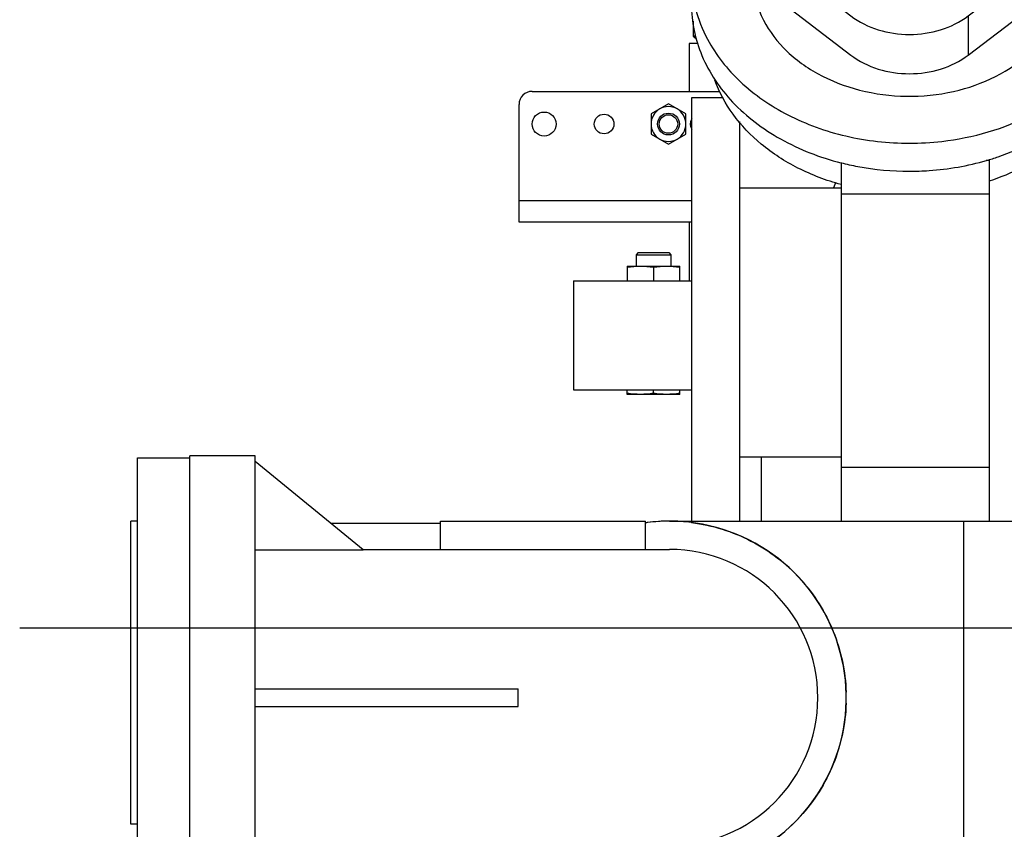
# Model space of a CAD drawing. Header units: millimetres. Extents: x 0 to 1189, y 0 to 841.
# Tile 60 of 106: x 522 to 545, y 595 to 614. Entities that reach past the tile are written whole.
import ezdxf

# ---------------------------------------------------------------- set-up
doc = ezdxf.new("R2010")
doc.units = ezdxf.units.MM
doc.header["$LTSCALE"] = 65.395
doc.linetypes.add('CENTER', pattern=[0.6, 0.375, -0.075, 0.075, -0.075])
for name, color, linetype in [('1907_735000_02_SIMPLE_X_ABL466', 7, 'CONTINUOUS'), ('1907_853507_02_PBL42', 7, 'CONTINUOUS'), ('1907_853700_21_ABL49', 7, 'CONTINUOUS'), ('1907_853700_21_P01_PBL50', 7, 'CONTINUOUS'), ('1937_150000_00_SKL_PBL467', 7, 'CONTINUOUS'), ('32007_040000_TLKS_KS_V_ABL419', 7, 'CONTINUOUS'), ('32007_041000_TLKS_KS_V_ABL420', 7, 'CONTINUOUS'), ('32007_060000_TLKS_KGS_ABL9', 7, 'CONTINUOUS'), ('32007_060000_TLKS_KGS_V_ABL2', 7, 'CONTINUOUS'), ('32007_061000_TLKS_KGS_ABL10', 7, 'CONTINUOUS'), ('32007_061000_TLKS_KGS_V_ABL3', 7, 'CONTINUOUS'), ('32007_644000_02_SIMPLE1_T1_X_PBL57', 7, 'CONTINUOUS'), ('32007_644000_02_SIMPLE1_T2_X_PBL52', 7, 'CONTINUOUS'), ('32007_644000_02_SIMPLE1_X_ABL51', 7, 'CONTINUOUS'), ('32007_833000_04_SIMPLE1_T3_X_PBL37', 7, 'CONTINUOUS'), ('32007_833000_04_SIMPLE1_X#AF2_ABL33', 7, 'CONTINUOUS'), ('32007_842000_01_SIMPLE1_T1_X_PBL23', 7, 'CONTINUOUS'), ('32007_842000_01_SIMPLE1_T2_X_PBL24', 7, 'CONTINUOUS'), ('32007_842000_01_SIMPLE1_T3_X_PBL25', 7, 'CONTINUOUS'), ('32007_842000_01_SIMPLE1_X_ABL22', 7, 'CONTINUOUS'), ('32007_853500_03_ABL11', 7, 'CONTINUOUS'), ('32007_853700_03_ABL55', 7, 'CONTINUOUS'), ('32007_853700_03_P01_PBL56', 7, 'CONTINUOUS'), ('32007_853700_04_ABL61', 7, 'CONTINUOUS'), ('32007_853700_04_P01_PBL62', 7, 'CONTINUOUS'), ('32007_881500_01_SIMPLE1_T2_X_PBL43', 7, 'CONTINUOUS'), ('32007_881500_01_SIMPLE1_X_ABL6', 7, 'CONTINUOUS'), ('32097_000000_TLKS_MARKETING_ABL1', 7, 'CONTINUOUS'), ('32097_030000_TLKS_V_ABL31', 7, 'CONTINUOUS'), ('32097_800000_TLKS_V_ABL32', 7, 'CONTINUOUS'), ('CFS102-ST_SCHERER_PBL53', 7, 'CONTINUOUS'), ('I4014-M10X80_PBL1747', 7, 'CONTINUOUS'), ('I4014-M16X55_PBL45', 7, 'CONTINUOUS'), ('I4032-M10_PBL46', 7, 'CONTINUOUS'), ('I4032-M16_PBL44', 7, 'CONTINUOUS'), ('new_view_1_VBL0', 7, 'CONTINUOUS')]:
    doc.layers.add(name, color=color, linetype=linetype)

# ---------------------------------------------------------------- blocks, each defined once
blk = doc.blocks.new('32007_881500_01_SIMPLE1_T2_X_PBL43', base_point=(536.4, 606.7))
at = {"layer": '32007_881500_01_SIMPLE1_T2_X_PBL43', "color": 7, "linetype": 'Continuous'}
for p, q in [((535.05, 607.95), (535.05, 605.45)), ((535.05, 607.95), (537.75, 607.95)), ((535.05, 605.45), (537.75, 605.45))]:
    blk.add_line(p, q, dxfattribs=at)
blk = doc.blocks.new('32007_881500_01_SIMPLE1_X_ABL6', base_point=(533.888, 594.895))
at = {"layer": '32007_881500_01_SIMPLE1_T2_X_PBL43'}
blk.add_blockref('32007_881500_01_SIMPLE1_T2_X_PBL43', (536.4, 606.7), dxfattribs=at)
blk = doc.blocks.new('32007_842000_01_SIMPLE1_T1_X_PBL23', base_point=(537.7, 589.411))
at = {"layer": '32007_842000_01_SIMPLE1_T1_X_PBL23', "color": 7, "linetype": 'Continuous'}
for p, q in [((526.25, 592.842), (526.25, 603.942)), ((527.75, 603.942), (526.25, 603.942)), ((527.75, 592.842), (527.75, 603.942)), ((530.227, 601.786), (527.75, 603.806)), ((524.9, 595.492), (524.9, 602.442)), ((525.05, 602.442), (524.9, 602.442)), ((529.484, 602.392), (532, 602.392)), ((532, 601.792), (532, 602.442)), ((532, 602.442), (536.7, 602.442)), ((536.7, 601.792), (536.7, 602.442)), ((537.25, 602.442), (547.501, 602.442)), ((544, 594.343), (544, 602.442)), ((547.501, 602.442), (548.5, 601.25)), ((530.219, 601.792), (537.25, 601.792)), ((527.75, 601.786), (530.227, 601.786)), ((548.5, 601.25), (550.5, 601.25)), ((550, 601.25), (550, 590.75)), ((527.75, 598.592), (533.783, 598.592)), ((533.783, 598.192), (533.783, 598.592)), ((527.75, 598.192), (533.783, 598.192)), ((525.05, 595.492), (524.9, 595.492)), ((527.75, 592.978), (530.227, 594.998)), ((527.75, 594.998), (530.227, 594.998)), ((530.219, 594.992), (537.25, 594.992)), ((531.65, 593.392), (531.65, 594.992)), ((532.125, 594.992), (532.125, 590.371)), ((533.2, 594.992), (533.2, 594.699)), ((537.25, 594.342), (542, 594.342)), ((542, 590.75), (542, 594.343)), ((542, 594.343), (548.5, 594.343)), ((548.5, 590.75), (548.5, 594.343)), ((531.65, 593.392), (528.257, 593.392)), ((527.75, 592.842), (526.25, 592.842)), ((532.125, 591.405), (542, 591.405)), ((542.375, 590.75), (542, 590.75)), ((542.375, 590.75), (542.375, 590.371)), ((548.5, 590.75), (550.5, 590.75)), ((532.125, 590.371), (542.375, 590.371)), ((542.8, 580.13), (542.8, 574.88)), ((544.65, 580.13), (542.8, 580.13)), ((544.65, 580.13), (544.65, 574.897)), ((549.45, 580.13), (549.45, 574.897)), ((550.275, 580.13), (549.45, 580.13)), ((550.275, 580.13), (550.275, 574.88)), ((544.735, 579.005), (544.65, 579.005)), ((544.735, 579.005), (544.735, 576.255)), ((549.365, 579.005), (549.365, 576.255)), ((549.45, 579.005), (549.365, 579.005)), ((544.735, 576.255), (544.65, 576.255)), ((549.45, 576.255), (549.365, 576.255)), ((550.275, 574.88), (542.8, 574.88)), ((544.65, 574.897), (549.45, 574.897))]:
    blk.add_line(p, q, dxfattribs=at)
for centre, radius, start, end in [((537.25, 598.392), 4.05, 237.1968, 97.8051), ((537.251, 598.386), 4.056, 97.4528, 97.8058), ((537.251, 598.385), 4.056, 97.1716, 97.4528), ((537.25, 598.387), 4.055, 90.0067, 97.1713), ((537.25, 598.387), 4.055, 82.8064, 89.9933), ((537.25, 598.392), 3.4, 270, 90), ((537.242, 598.392), 4.058, 358.2025, 1.7976), ((537.252, 598.396), 4.055, 237.2736, 238.4421), ((537.254, 598.399), 4.058, 238.4424, 241.5424), ((537.25, 598.392), 4.05, 241.5418, 245.6454), ((537.247, 598.386), 4.043, 245.6489, 248.6677), ((537.252, 598.399), 4.057, 248.6683, 252.9627), ((537.251, 598.396), 4.054, 252.9626, 255.7728), ((537.249, 598.387), 4.045, 255.7748, 260.5337), ((537.25, 598.396), 4.054, 260.535, 262.8913), ((537.25, 598.397), 4.055, 262.8914, 269.9934), ((537.25, 598.397), 4.055, 270.0067, 277.1936), ((547.05, 578.13), 1.75, 47.3571, 132.6429), ((544.804, 580.568), 1.565, 267.4616, 312.6429), ((549.296, 580.568), 1.565, 227.3571, 272.5384), ((544.804, 574.691), 1.565, 47.3571, 92.5384), ((549.296, 574.691), 1.565, 87.4616, 132.6429), ((547.05, 577.13), 1.75, 227.3571, 312.6429)]:
    blk.add_arc(centre, radius, start, end, dxfattribs=at)
for points, knots in [([(537.757, 602.41), (538.228, 602.35), (539.157, 602.062), (540.308, 601.175), (541.083, 599.945), (541.283, 598.994), (541.298, 598.519)], [0, 0, 0, 0, 0.249999, 0.5, 0.750001, 1, 1, 1, 1]), ([(541.298, 598.265), (541.283, 597.79), (541.083, 596.838), (540.308, 595.609), (539.157, 594.722), (538.228, 594.433), (537.757, 594.374)], [0, 0, 0, 0, 0.249999, 0.5, 0.750001, 1, 1, 1, 1]), ([(537.25, 592.096), (536.729, 592.096), (535.728, 592.218), (534.587, 592.682), (533.881, 593.225), (533.497, 593.677), (533.256, 594.175), (533.2, 594.528), (533.2, 594.699)], [0, 0, 0, 0, 0.296409, 0.56768, 0.689046, 0.800089, 0.90253, 1, 1, 1, 1]), ([(541.262, 594.341), (541.228, 594.184), (541.111, 593.868), (540.817, 593.437), (540.41, 593.049), (539.715, 592.59), (538.649, 592.199), (537.727, 592.096), (537.25, 592.096)], [0, 0, 0, 0, 0.098097, 0.202827, 0.316272, 0.439095, 0.709166, 1, 1, 1, 1])]:
    blk.add_open_spline(points, degree=3, knots=knots, dxfattribs=at)
blk = doc.blocks.new('32007_842000_01_SIMPLE1_T2_X_PBL24', base_point=(525.65, 598.3918))
at = {"layer": '32007_842000_01_SIMPLE1_T2_X_PBL24', "color": 7, "linetype": 'Continuous'}
for p, q in [((525.05, 592.8918), (525.05, 603.8918)), ((525.05, 603.8918), (526.25, 603.8918)), ((525.05, 592.8918), (526.25, 592.8918))]:
    blk.add_line(p, q, dxfattribs=at)
blk = doc.blocks.new('32007_842000_01_SIMPLE1_T3_X_PBL25', base_point=(535.162, 584.698))
at = {"layer": '32007_842000_01_SIMPLE1_T3_X_PBL25', "color": 7, "linetype": 'Continuous'}
for p, q in [((530.525, 593.392), (530.525, 588.829)), ((527.525, 592.842), (527.525, 588.829)), ((532.455, 584.979), (539.29, 579.945)), ((530.676, 582.564), (537.511, 577.529)), ((542.17, 579.005), (542.8, 579.005)), ((542.17, 576.005), (542.8, 576.005))]:
    blk.add_line(p, q, dxfattribs=at)
for points, knots in [([(527.525, 588.829), (527.525, 588.223), (527.667, 587.006), (528.293, 585.285), (529.3, 583.757), (530.19, 582.922), (530.676, 582.564)], [0, 0, 0, 0, 0.250538, 0.50083, 0.750682, 1, 1, 1, 1]), ([(530.525, 588.829), (530.525, 588.088), (530.873, 586.591), (531.864, 585.415), (532.455, 584.979)], [0, 0, 0, 0, 0.502233, 1, 1, 1, 1]), ([(539.29, 579.945), (539.7, 579.643), (540.627, 579.167), (541.657, 579.005), (542.17, 579.005)], [0, 0, 0, 0, 0.497904, 1, 1, 1, 1]), ([(537.511, 577.529), (538.176, 577.039), (539.676, 576.268), (541.341, 576.005), (542.17, 576.005)], [0, 0, 0, 0, 0.499193, 1, 1, 1, 1])]:
    blk.add_open_spline(points, degree=3, knots=knots, dxfattribs=at)
blk = doc.blocks.new('32007_842000_01_SIMPLE1_X_ABL22', base_point=(537.7, 589.411))
at = {"layer": '32007_842000_01_SIMPLE1_T1_X_PBL23'}
blk.add_blockref('32007_842000_01_SIMPLE1_T1_X_PBL23', (537.7, 589.411), dxfattribs=at)
at = {"layer": '32007_842000_01_SIMPLE1_T2_X_PBL24'}
blk.add_blockref('32007_842000_01_SIMPLE1_T2_X_PBL24', (525.65, 598.392), dxfattribs=at)
at = {"layer": '32007_842000_01_SIMPLE1_T3_X_PBL25'}
blk.add_blockref('32007_842000_01_SIMPLE1_T3_X_PBL25', (535.162, 584.698), dxfattribs=at)
blk = doc.blocks.new('32007_644000_02_SIMPLE1_T2_X_PBL52', base_point=(538.3, 607.296))
at = {"layer": '32007_644000_02_SIMPLE1_T2_X_PBL52', "color": 7, "linetype": 'Continuous'}
for p, q in [((537.75, 612.15), (537.75, 602.442)), ((538.479, 612.15), (537.75, 612.15)), ((538.85, 611.606), (538.85, 602.442))]:
    blk.add_line(p, q, dxfattribs=at)
blk = doc.blocks.new('32007_644000_02_SIMPLE1_T1_X_PBL57', base_point=(544.394, 607.032))
at = {"layer": '32007_644000_02_SIMPLE1_T1_X_PBL57', "color": 7, "linetype": 'Continuous'}
for p, q in [((541.183, 610.668), (541.183, 602.442)), ((544.512, 610.723), (544.578, 610.723)), ((544.578, 610.723), (544.578, 602.442)), ((541.183, 610.161), (541.182, 610.161)), ((544.579, 610.24), (544.578, 610.239)), ((538.85, 610.085), (541.183, 610.085)), ((541.183, 609.95), (544.578, 609.95)), ((549.4, 608.7), (549.4, 601.505)), ((549.4, 608.361), (550.421, 608.361)), ((545.75, 606.5), (545.75, 602.442)), ((538.85, 603.915), (541.183, 603.915)), ((538.85, 603.915), (541.183, 603.915)), ((541.183, 603.68), (544.578, 603.68)), ((549.4, 602.851), (550.5, 602.851)), ((547.641, 602.275), (549.4, 602.275)), ((549.4, 601.505), (550.5, 601.505))]:
    blk.add_line(p, q, dxfattribs=at)
blk.add_arc((543.861, 613.911), 3.629, 318.1231, 320.3731, dxfattribs=at)
for points, knots in [([(541.182, 610.161), (540.842, 610.255), (540.194, 610.501), (539.345, 611.047), (538.684, 611.735), (538.388, 612.28), (538.289, 612.559)], [0, 0, 0, 0, 0.271715, 0.529707, 0.771972, 1, 1, 1, 1]), ([(545.556, 610.678), (545.48, 610.633), (545.167, 610.462), (544.835, 610.324), (544.579, 610.24)], [0, 0, 0, 0, 0.24543, 1, 1, 1, 1])]:
    blk.add_open_spline(points, degree=3, knots=knots, dxfattribs=at)
blk = doc.blocks.new('32007_644000_02_SIMPLE1_X_ABL51', base_point=(544.125, 607.032))
at = {"layer": '32007_644000_02_SIMPLE1_T1_X_PBL57'}
blk.add_blockref('32007_644000_02_SIMPLE1_T1_X_PBL57', (544.394, 607.032), dxfattribs=at)
at = {"layer": '32007_644000_02_SIMPLE1_T2_X_PBL52'}
blk.add_blockref('32007_644000_02_SIMPLE1_T2_X_PBL52', (538.3, 607.296), dxfattribs=at)
blk = doc.blocks.new('32007_061000_TLKS_KGS_V_ABL3', base_point=(543.888, 633.875))
at = {"layer": '32007_644000_02_SIMPLE1_X_ABL51'}
blk.add_blockref('32007_644000_02_SIMPLE1_X_ABL51', (544.125, 607.032), dxfattribs=at)
at = {"layer": '32007_842000_01_SIMPLE1_X_ABL22'}
blk.add_blockref('32007_842000_01_SIMPLE1_X_ABL22', (537.7, 589.411), dxfattribs=at)
at = {"layer": '32007_881500_01_SIMPLE1_X_ABL6'}
blk.add_blockref('32007_881500_01_SIMPLE1_X_ABL6', (533.888, 594.895), dxfattribs=at)
blk = doc.blocks.new('32007_060000_TLKS_KGS_V_ABL2', base_point=(543.8875, 633.875))
at = {"layer": '32007_061000_TLKS_KGS_V_ABL3'}
blk.add_blockref('32007_061000_TLKS_KGS_V_ABL3', (543.8875, 633.875), dxfattribs=at)
blk = doc.blocks.new('1907_853507_02_PBL42', base_point=(536.101, 610.8))
at = {"layer": '1907_853507_02_PBL42', "color": 7, "linetype": 'Continuous'}
for p, q in [((534.1, 612.3), (538.401, 612.3)), ((533.8, 609.3), (533.8, 612)), ((533.8, 609.8), (537.75, 609.8)), ((537.75, 609.3), (533.8, 609.3))]:
    blk.add_line(p, q, dxfattribs=at)
for centre, radius in [((534.375, 611.55), 0.275), ((535.75, 611.55), 0.225)]:
    blk.add_circle(centre, radius, dxfattribs=at)
for centre, radius, start, end in [((534.1, 612), 0.3, 90, 180), ((537.95, 611.55), 0.225, 148.7177, 211.2823)]:
    blk.add_arc(centre, radius, start, end, dxfattribs=at)
blk = doc.blocks.new('I4032-M16_PBL44', base_point=(536.882, 608.12))
at = {"layer": 'I4032-M16_PBL44', "color": 7, "linetype": 'Continuous'}
for p, q in [((536.282, 608.29), (536.282, 607.95)), ((536.282, 608.29), (536.283, 608.29)), ((536.283, 608.29), (537.482, 608.29)), ((536.882, 608.265), (536.882, 607.95)), ((537.482, 607.95), (537.482, 608.29)), ((537.482, 608.29), (537.482, 608.29))]:
    blk.add_line(p, q, dxfattribs=at)
for points in [[(536.282, 608.265), (536.381, 608.28), (536.582, 608.299), (536.783, 608.28), (536.882, 608.265)], [(536.882, 608.265), (536.981, 608.28), (537.182, 608.299), (537.383, 608.28), (537.482, 608.265)]]:
    blk.add_open_spline(points, degree=3, dxfattribs=at)
blk = doc.blocks.new('I4014-M16X55_PBL45', base_point=(536.882, 606.975))
at = {"layer": 'I4014-M16X55_PBL45', "color": 7, "linetype": 'Continuous'}
for p, q in [((536.532, 608.6), (536.482, 608.55)), ((536.532, 608.6), (537.232, 608.6)), ((537.232, 608.6), (537.282, 608.55)), ((536.482, 608.55), (536.482, 608.29)), ((536.482, 608.55), (537.282, 608.55)), ((537.282, 608.55), (537.282, 608.29)), ((536.282, 605.35), (536.282, 605.45)), ((536.882, 605.375), (536.882, 605.45)), ((537.482, 605.35), (537.482, 605.45)), ((537.482, 605.35), (536.282, 605.35))]:
    blk.add_line(p, q, dxfattribs=at)
for points in [[(536.582, 605.35), (536.482, 605.35), (536.381, 605.36), (536.282, 605.375)], [(536.882, 605.375), (536.783, 605.36), (536.683, 605.35), (536.582, 605.35)], [(537.182, 605.35), (537.082, 605.35), (536.981, 605.36), (536.882, 605.375)], [(537.482, 605.375), (537.383, 605.36), (537.283, 605.35), (537.182, 605.35)]]:
    blk.add_open_spline(points, degree=3, dxfattribs=at)
blk = doc.blocks.new('I4032-M10_PBL46', base_point=(537.225, 611.55))
at = {"layer": 'I4032-M10_PBL46', "color": 7, "linetype": 'Continuous'}
for p, q in [((537.225, 612.012), (536.825, 611.781)), ((537.625, 611.781), (537.225, 612.012)), ((536.825, 611.781), (536.825, 611.319)), ((537.625, 611.319), (537.625, 611.781)), ((536.825, 611.319), (537.225, 611.088)), ((537.225, 611.088), (537.625, 611.319))]:
    blk.add_line(p, q, dxfattribs=at)
for points in [[(537.425, 611.896), (537.365, 611.931), (537.225, 611.968), (537.085, 611.931), (537.025, 611.896)], [(537.025, 611.896), (536.965, 611.862), (536.863, 611.759), (536.825, 611.619), (536.825, 611.55)], [(537.625, 611.55), (537.625, 611.619), (537.587, 611.759), (537.485, 611.862), (537.425, 611.896)], [(536.825, 611.55), (536.825, 611.481), (536.863, 611.341), (536.965, 611.238), (537.025, 611.204)], [(537.425, 611.204), (537.485, 611.238), (537.587, 611.341), (537.625, 611.481), (537.625, 611.55)], [(537.025, 611.204), (537.085, 611.169), (537.225, 611.132), (537.365, 611.169), (537.425, 611.204)]]:
    blk.add_open_spline(points, degree=3, dxfattribs=at)
blk = doc.blocks.new('1907_853700_21_P01_PBL50', base_point=(537.801, 610.675))
at = {"layer": '1907_853700_21_P01_PBL50', "color": 7, "linetype": 'Continuous'}
for p, q in [((537.7, 613.4), (537.7, 612.3)), ((537.902, 613.4), (537.7, 613.4)), ((537.7, 609.3), (537.7, 607.95))]:
    blk.add_line(p, q, dxfattribs=at)
blk = doc.blocks.new('CFS102-ST_SCHERER_PBL53', base_point=(537.828, 613.708))
at = {"layer": 'CFS102-ST_SCHERER_PBL53', "color": 7, "linetype": 'Continuous'}
for p, q in [((537.788, 613.913), (537.788, 613.564)), ((537.788, 613.564), (537.868, 613.504)), ((537.848, 613.564), (537.788, 613.564))]:
    blk.add_line(p, q, dxfattribs=at)
blk = doc.blocks.new('1907_853700_21_ABL49', base_point=(537.801, 610.931))
at = {"layer": '1907_853700_21_P01_PBL50'}
blk.add_blockref('1907_853700_21_P01_PBL50', (537.801, 610.675), dxfattribs=at)
at = {"layer": 'CFS102-ST_SCHERER_PBL53'}
blk.add_blockref('CFS102-ST_SCHERER_PBL53', (537.828, 613.708), dxfattribs=at)
blk = doc.blocks.new('32007_853700_03_P01_PBL56', base_point=(540.201, 606.323))
at = {"layer": '32007_853700_03_P01_PBL56', "color": 7, "linetype": 'Continuous'}
for p, q in [((541.052, 610.205), (541.012, 610.085)), ((539.35, 603.915), (539.35, 602.442))]:
    blk.add_line(p, q, dxfattribs=at)
blk = doc.blocks.new('32007_853700_03_ABL55', base_point=(540.201, 606.323))
at = {"layer": '32007_853700_03_P01_PBL56'}
blk.add_blockref('32007_853700_03_P01_PBL56', (540.201, 606.323), dxfattribs=at)
blk = doc.blocks.new('32007_853700_04_P01_PBL62', base_point=(546.925, 597.905))
at = {"layer": '32007_853700_04_P01_PBL62', "color": 7, "linetype": 'Continuous'}
for p, q in [((549.75, 616.2), (548.034, 616.2)), ((544.1, 594.343), (544.1, 593.82)), ((546.038, 584.053), (546.865, 582.483)), ((547.686, 580.557), (547.979, 579.61))]:
    blk.add_line(p, q, dxfattribs=at)
blk.add_arc((548.003, 614.23), 0.166, 125.679, 128.1032, dxfattribs=at)
blk.add_open_spline([(546.865, 582.483), (547.036, 582.159), (547.338, 581.529), (547.587, 580.875), (547.686, 580.557)], degree=3, knots=[0, 0, 0, 0, 0.524471, 1, 1, 1, 1], dxfattribs=at)
blk = doc.blocks.new('32007_853700_04_ABL61', base_point=(546.925, 597.905))
at = {"layer": '32007_853700_04_P01_PBL62'}
blk.add_blockref('32007_853700_04_P01_PBL62', (546.925, 597.905), dxfattribs=at)
blk = doc.blocks.new('I4014-M10X80_PBL1747', base_point=(537.225, 611.55))
at = {"layer": 'I4014-M10X80_PBL1747', "color": 7, "linetype": 'Continuous'}
for radius in [0.25, 0.212]:
    blk.add_circle((537.225, 611.55), radius, dxfattribs=at)
blk = doc.blocks.new('32007_853500_03_ABL11', base_point=(542.275, 628.375))
at = {"layer": '1907_853507_02_PBL42'}
blk.add_blockref('1907_853507_02_PBL42', (536.101, 610.8), dxfattribs=at)
at = {"layer": '1907_853700_21_ABL49'}
blk.add_blockref('1907_853700_21_ABL49', (537.801, 610.931), dxfattribs=at)
at = {"layer": '32007_853700_03_ABL55'}
blk.add_blockref('32007_853700_03_ABL55', (540.201, 606.323), dxfattribs=at)
at = {"layer": '32007_853700_04_ABL61'}
blk.add_blockref('32007_853700_04_ABL61', (546.925, 597.905), dxfattribs=at)
at = {"layer": 'I4014-M10X80_PBL1747'}
blk.add_blockref('I4014-M10X80_PBL1747', (537.225, 611.55), dxfattribs=at)
at = {"layer": 'I4014-M16X55_PBL45'}
blk.add_blockref('I4014-M16X55_PBL45', (536.882, 606.975), dxfattribs=at)
at = {"layer": 'I4032-M10_PBL46'}
blk.add_blockref('I4032-M10_PBL46', (537.225, 611.55), dxfattribs=at)
at = {"layer": 'I4032-M16_PBL44'}
blk.add_blockref('I4032-M16_PBL44', (536.882, 608.12), dxfattribs=at)
blk = doc.blocks.new('32007_061000_TLKS_KGS_ABL10', base_point=(578.618, 628.375))
at = {"layer": '32007_853500_03_ABL11'}
blk.add_blockref('32007_853500_03_ABL11', (542.275, 628.375), dxfattribs=at)
blk = doc.blocks.new('32007_060000_TLKS_KGS_ABL9', base_point=(578.618, 628.375))
at = {"layer": '32007_061000_TLKS_KGS_ABL10'}
blk.add_blockref('32007_061000_TLKS_KGS_ABL10', (578.618, 628.375), dxfattribs=at)
blk = doc.blocks.new('32007_833000_04_SIMPLE1_T3_X_PBL37', base_point=(539.913, 618.926))
at = {"layer": '32007_833000_04_SIMPLE1_T3_X_PBL37', "color": 7, "linetype": 'Continuous'}
for p, q in [((531.5, 627.385), (531.5, 616.885)), ((532.6, 627.385), (531.5, 627.385)), ((532.6, 627.385), (532.6, 616.885)), ((547.767, 618.896), (544.092, 621.711)), ((537.18, 616.98), (537.18, 617.88)), ((548.325, 616.965), (548.325, 617.865)), ((532.6, 616.885), (531.5, 616.885)), ((537.735, 616.853), (537.735, 615.953)), ((537.735, 616.853), (541.405, 614.032)), ((547.328, 616.5), (547.767, 616.835)), ((537.735, 615.953), (541.405, 613.132)), ((546.55, 615.906), (546.65, 615.982)), ((544.095, 614.032), (545.55, 615.143)), ((537.75, 614.298), (537.75, 614.94)), ((546.55, 615.006), (546.65, 615.082)), ((544.095, 613.132), (545.55, 614.243)), ((544.095, 614.032), (544.095, 613.132))]:
    blk.add_line(p, q, dxfattribs=at)
for centre in [(543.698, 615.635), (543.698, 614.992)]:
    blk.add_arc(centre, 4.274, 311.9535, 313.8473, dxfattribs=at)
for points, knots in [([(532.6, 624.685), (533.899, 624.682), (536.444, 624.412), (539.438, 623.399), (541.514, 622.19), (542.846, 621.118), (543.941, 619.873), (544.488, 618.929), (544.704, 618.441)], [0, 0, 0, 0, 0.271936, 0.531605, 0.654836, 0.773436, 0.888118, 1, 1, 1, 1]), ([(544.092, 621.711), (543.779, 621.95), (542.98, 622.227), (542.151, 622.101), (541.78, 621.932)], [0, 0, 0, 0, 0.491806, 1, 1, 1, 1]), ([(532.6, 619.585), (533.377, 619.582), (534.882, 619.448), (536.946, 618.882), (538.586, 618.047), (539.427, 617.303), (539.715, 616.921)], [0, 0, 0, 0, 0.298292, 0.576838, 0.816458, 1, 1, 1, 1]), ([(548.325, 617.865), (548.325, 618.058), (548.214, 618.464), (547.933, 618.769), (547.767, 618.896)], [0, 0, 0, 0, 0.47869, 1, 1, 1, 1]), ([(537.431, 618.601), (537.352, 618.496), (537.225, 618.266), (537.18, 618.006), (537.18, 617.88)], [0, 0, 0, 0, 0.510657, 1, 1, 1, 1]), ([(544.704, 618.441), (544.771, 618.289), (544.858, 617.962), (544.813, 617.455), (544.597, 616.978), (544.362, 616.711), (544.227, 616.591)], [0, 0, 0, 0, 0.244023, 0.485226, 0.734651, 1, 1, 1, 1]), ([(537.18, 617.88), (537.18, 617.688), (537.29, 617.284), (537.57, 616.98), (537.735, 616.853)], [0, 0, 0, 0, 0.478738, 1, 1, 1, 1]), ([(547.767, 616.835), (547.933, 616.962), (548.214, 617.267), (548.325, 617.673), (548.325, 617.865)], [0, 0, 0, 0, 0.52131, 1, 1, 1, 1]), ([(537.18, 616.98), (537.18, 616.788), (537.29, 616.384), (537.57, 616.08), (537.735, 615.953)], [0, 0, 0, 0, 0.478738, 1, 1, 1, 1]), ([(544.227, 616.591), (543.925, 616.322), (543.148, 615.932), (541.867, 615.816), (540.636, 616.116), (539.948, 616.613), (539.715, 616.921)], [0, 0, 0, 0, 0.244885, 0.507709, 0.765914, 1, 1, 1, 1]), ([(547.906, 616.054), (548.034, 616.176), (548.245, 616.455), (548.325, 616.8), (548.325, 616.965)], [0, 0, 0, 0, 0.51676, 1, 1, 1, 1]), ([(537.887, 615.83), (537.864, 615.757), (537.785, 615.467), (537.75, 615.165), (537.75, 614.94)], [0, 0, 0, 0, 0.252413, 1, 1, 1, 1]), ([(537.75, 614.94), (537.75, 614.693), (537.814, 614.189), (538.001, 613.718), (538.12, 613.494)], [0, 0, 0, 0, 0.493803, 1, 1, 1, 1]), ([(539.157, 614.859), (539.167, 614.577), (539.311, 613.997), (539.846, 613.245), (540.637, 612.66), (541.611, 612.284), (542.683, 612.146), (544.076, 612.283), (545.068, 612.753), (545.553, 613.216)], [0, 0, 0, 0, 0.106405, 0.219404, 0.341898, 0.473142, 0.609644, 0.74647, 1, 1, 1, 1]), ([(537.75, 614.298), (537.75, 613.896), (537.927, 613.062), (538.67, 611.976), (539.793, 611.132), (540.698, 610.783), (541.18, 610.661)], [0, 0, 0, 0, 0.224744, 0.463096, 0.721993, 1, 1, 1, 1]), ([(538.12, 613.494), (538.313, 613.133), (538.854, 612.451), (539.961, 611.695), (541.296, 611.218), (542.261, 611.11), (542.75, 611.11)], [0, 0, 0, 0, 0.22574, 0.469906, 0.7303, 1, 1, 1, 1]), ([(542.75, 611.11), (542.998, 611.11), (543.962, 611.165), (544.918, 611.439), (545.555, 611.77)], [0, 0, 0, 0, 0.2565, 1, 1, 1, 1]), ([(544.516, 610.714), (544.607, 610.741), (544.963, 610.853), (545.308, 610.999), (545.555, 611.127)], [0, 0, 0, 0, 0.254087, 1, 1, 1, 1]), ([(541.18, 610.661), (541.306, 610.629), (541.823, 610.516), (542.353, 610.467), (542.75, 610.467)], [0, 0, 0, 0, 0.247963, 1, 1, 1, 1]), ([(542.75, 610.467), (542.9, 610.467), (543.496, 610.488), (544.088, 610.59), (544.516, 610.714)], [0, 0, 0, 0, 0.252399, 1, 1, 1, 1])]:
    blk.add_open_spline(points, degree=3, knots=knots, dxfattribs=at)
for points in [[(541.405, 614.032), (541.778, 613.746), (542.75, 613.464), (543.722, 613.746), (544.095, 614.032)], [(541.405, 613.132), (541.778, 612.846), (542.75, 612.564), (543.722, 612.846), (544.095, 613.132)]]:
    blk.add_open_spline(points, degree=3, dxfattribs=at)
blk = doc.blocks.new('32007_833000_04_SIMPLE1_X#AF2_ABL33', base_point=(698.008, 647.384))
at = {"layer": '32007_833000_04_SIMPLE1_T3_X_PBL37'}
blk.add_blockref('32007_833000_04_SIMPLE1_T3_X_PBL37', (539.913, 618.926), dxfattribs=at)
blk = doc.blocks.new('32097_800000_TLKS_V_ABL32', base_point=(698.008, 647.384))
at = {"layer": '32007_833000_04_SIMPLE1_X#AF2_ABL33'}
blk.add_blockref('32007_833000_04_SIMPLE1_X#AF2_ABL33', (698.008, 647.384), dxfattribs=at)
blk = doc.blocks.new('32097_030000_TLKS_V_ABL31', base_point=(716.6, 640.937))
at = {"layer": '32097_800000_TLKS_V_ABL32'}
blk.add_blockref('32097_800000_TLKS_V_ABL32', (698.008, 647.384), dxfattribs=at)
blk = doc.blocks.new('1937_150000_00_SKL_PBL467', base_point=(686.206, 599.998))
at = {"layer": '1937_150000_00_SKL_PBL467', "color": 2, "linetype": 'CENTER'}
blk.add_line((522.352, 599.998), (850.06, 599.998), dxfattribs=at)
blk = doc.blocks.new('1907_735000_02_SIMPLE_X_ABL466', base_point=(686.206, 599.998))
at = {"layer": '1937_150000_00_SKL_PBL467'}
blk.add_blockref('1937_150000_00_SKL_PBL467', (686.206, 599.998), dxfattribs=at)
blk = doc.blocks.new('32007_041000_TLKS_KS_V_ABL420', base_point=(694.359, 624.163))
at = {"layer": '1907_735000_02_SIMPLE_X_ABL466'}
blk.add_blockref('1907_735000_02_SIMPLE_X_ABL466', (686.206, 599.998), dxfattribs=at)
blk = doc.blocks.new('32007_040000_TLKS_KS_V_ABL419', base_point=(709.864, 653.694))
at = {"layer": '32007_041000_TLKS_KS_V_ABL420'}
blk.add_blockref('32007_041000_TLKS_KS_V_ABL420', (694.359, 624.163), dxfattribs=at)
blk = doc.blocks.new('32097_000000_TLKS_MARKETING_ABL1', base_point=(710.175, 640.937))
at = {"layer": '32007_040000_TLKS_KS_V_ABL419'}
blk.add_blockref('32007_040000_TLKS_KS_V_ABL419', (709.864, 653.694), dxfattribs=at)
at = {"layer": '32007_060000_TLKS_KGS_ABL9'}
blk.add_blockref('32007_060000_TLKS_KGS_ABL9', (578.618, 628.375), dxfattribs=at)
at = {"layer": '32007_060000_TLKS_KGS_V_ABL2'}
blk.add_blockref('32007_060000_TLKS_KGS_V_ABL2', (543.888, 633.875), dxfattribs=at)
at = {"layer": '32097_030000_TLKS_V_ABL31'}
blk.add_blockref('32097_030000_TLKS_V_ABL31', (716.6, 640.937), dxfattribs=at)
blk = doc.blocks.new('NEW_VIEW_1_VBL0', base_point=(717.582, 642.631))
at = {"layer": '32097_000000_TLKS_MARKETING_ABL1'}
blk.add_blockref('32097_000000_TLKS_MARKETING_ABL1', (710.175, 640.937), dxfattribs=at)

msp = doc.modelspace()

# ---------------------------------------------------------------- block references
at = {"layer": 'new_view_1_VBL0'}
msp.add_blockref('NEW_VIEW_1_VBL0', (717.5825, 642.63132), dxfattribs=at)

doc.saveas('drawing.dxf')
